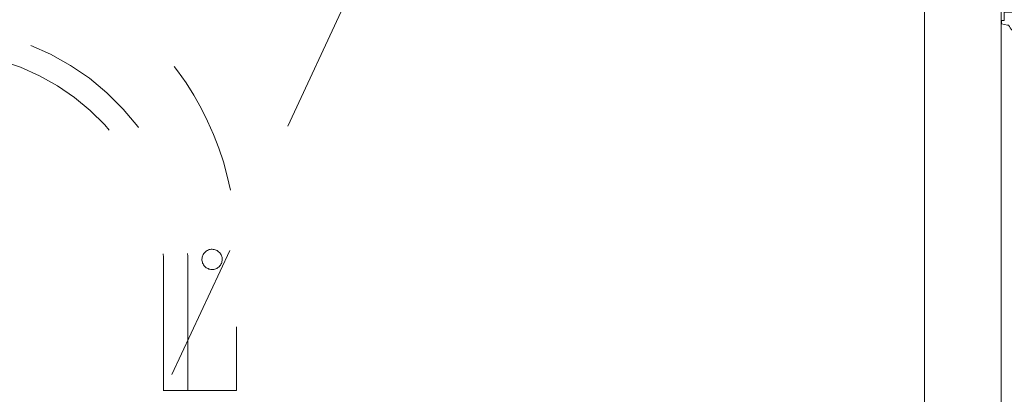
# Model space of a CAD drawing. Header units: inches. Extents: x -522 to -243, y -71 to 49.
# Tile 38 of 54: x -264.77 to -255.19, y -7.13 to -3.49. Entities that reach past the tile are written whole.
import ezdxf

# ---------------------------------------------------------------- set-up
doc = ezdxf.new("R2010")
doc.units = ezdxf.units.IN
doc.header["$LTSCALE"] = 32
doc.header["$MEASUREMENT"] = 0
doc.header["$PDMODE"] = 1
doc.header["$PDSIZE"] = -2
doc.linetypes.add('Dash Style-1', pattern=[0.083328, 0.041656, -0.041672])
for name, color, linetype, lineweight in [('DashLine', 7, 'Dash Style-1', 13), ('DashLineFill', 7, 'Dash Style-1', 13), ('Drawing', 7, 'Continuous', 18), ('None', 7, 'Continuous', 18), ('SolidLine', 7, 'Continuous', 15)]:
    doc.layers.add(name, color=color, linetype=linetype, lineweight=lineweight)
doc.layers.add('Metal-Leg', color=7, linetype='Continuous', lineweight=18, true_color=0x4c4c4c)
doc.layers.add('Notes', color=1, linetype='Continuous', lineweight=18, true_color=0xff0000)

# ---------------------------------------------------------------- blocks, each defined once
blk = doc.blocks.new('Group-13')
at = {"layer": 'DashLineFill', "linetype": 'Continuous', "lineweight": 13}
h = blk.add_hatch(dxfattribs=at)
h.set_pattern_fill('Steel', color=253, style=0, pattern_type=2)
h.set_pattern_definition([(45, (0, 0), (-1.613, 1.9357), []), (45, (-1.0608, 1.0608), (-0.472346, 0.41676), [])])
h.paths.add_polyline_path([(-2.0669, 1.3976), (2.0669, 1.3976), (2.0669, 0.1378), (2.1063, 0.1378), (2.1063, -0.1378), (2.0669, -0.1378), (2.0669, -5.2756), (2.1063, -5.2756), (2.1063, -5.5512), (2.0669, -5.5512), (2.0669, -5.8268), (-2.0669, -5.8268), (-2.0669, -5.5512), (-2.1063, -5.5512), (-2.1063, -5.2756), (-2.0669, -5.2756), (-2.0669, -0.1378), (-2.1063, -0.1378), (-2.1063, 0.1378), (-2.0669, 0.1378)])
at = {"layer": 'DashLineFill', "flags": 128}
blk.add_lwpolyline([(-2.0669, 1.3976), (2.0669, 1.3976), (2.0669, 0.1378), (2.1063, 0.1378), (2.1063, -0.1378), (2.0669, -0.1378), (2.0669, -5.2756), (2.1063, -5.2756), (2.1063, -5.5512), (2.0669, -5.5512), (2.0669, -5.8268), (-2.0669, -5.8268), (-2.0669, -5.5512), (-2.1063, -5.5512), (-2.1063, -5.2756), (-2.0669, -5.2756), (-2.0669, -0.1378), (-2.1063, -0.1378), (-2.1063, 0.1378), (-2.0669, 0.1378)], close=True, dxfattribs=at)
at = {"layer": 'SolidLine', "flags": 128}
blk.add_lwpolyline([(-1.2205, -5.8268), (-1.2205, -5.1826), (-0.4331, -5.1826), (-0.4331, -5.8268)], dxfattribs=at)
at = {"layer": 'SolidLine', "linetype": 'Continuous', "lineweight": 5}
blk.add_point((0, 0), dxfattribs=at)
blk = doc.blocks.new('TL14_upper_leg (2D)')
at = {"layer": 'DashLine', "flags": 128}
blk.add_lwpolyline([(0, 1.2205), (0.1196, 1.2146), (0.2381, 1.197), (0.3543, 1.1679), (0.4671, 1.1276), (0.5753, 1.0764), (0.6781, 1.0148), (0.7743, 0.9434), (0.863, 0.863), (0.9434, 0.7743), (1.0148, 0.6781), (1.0764, 0.5753), (1.1276, 0.4671), (1.1679, 0.3543), (1.197, 0.2381), (1.2146, 0.1196), (1.2205, 0), (1.2146, -0.1196), (1.197, -0.2381), (1.1679, -0.3543), (1.1276, -0.4671), (1.0764, -0.5753), (1.0148, -0.6781), (0.9434, -0.7743), (0.863, -0.863), (0.7743, -0.9434), (0.6781, -1.0148), (0.5753, -1.0764), (0.4671, -1.1276), (0.3543, -1.1679), (0.2381, -1.197), (0.1196, -1.2146), (0, -1.2205), (-0.1196, -1.2146), (-0.2381, -1.197), (-0.3543, -1.1679), (-0.4671, -1.1276), (-0.5753, -1.0764), (-0.6781, -1.0148), (-0.7743, -0.9434), (-0.863, -0.863), (-0.9434, -0.7743), (-1.0148, -0.6781), (-1.0764, -0.5753), (-1.1276, -0.4671), (-1.1679, -0.3543), (-1.197, -0.2381), (-1.2146, -0.1196), (-1.2205, 0), (-1.2146, 0.1196), (-1.197, 0.2381), (-1.1679, 0.3543), (-1.1276, 0.4671), (-1.0764, 0.5753), (-1.0148, 0.6781), (-0.9434, 0.7743), (-0.863, 0.863), (-0.7743, 0.9434), (-0.6781, 1.0148), (-0.5753, 1.0764), (-0.4671, 1.1276), (-0.3543, 1.1679), (-0.2381, 1.197), (-0.1196, 1.2146)], close=True, dxfattribs=at)
at = {"layer": 'Metal-Leg', "linetype": 'Continuous', "lineweight": 5}
blk.add_point((0, 0), dxfattribs=at)
blk.add_point((0, 0), dxfattribs=at)
at = {"layer": 'Notes'}
for p, q in [((-2.126, 0), (2.126, 0)), ((-2.126, -5.3937), (2.126, -5.3937))]:
    blk.add_line(p, q, dxfattribs=at)
at = {"layer": 'SolidLine', "flags": 128}
for points in [[(-2.3228, 0.2437), (-2.4016, 0.2437), (-2.4016, 0.2677), (-2.4341, 0.2677), (-2.4493, 0.2108), (-2.4493, 0.1992, 0.157975), (-2.5315, 0.1181), (-2.5315, -0.1181, 0.156027), (-2.4493, -0.1991), (-2.4493, -0.2108), (-2.4341, -0.2677), (-2.4016, -0.2677), (-2.4016, -0.2437), (-2.3228, -0.2437)], [(2.3228, 0.2437), (2.4016, 0.2437), (2.4016, 0.2677), (2.4341, 0.2677), (2.4493, 0.2108), (2.4493, 0.1992, -0.157975), (2.5315, 0.1181), (2.5315, -0.1181, -0.156027), (2.4493, -0.1991), (2.4493, -0.2108), (2.4341, -0.2677), (2.4016, -0.2677), (2.4016, -0.2437), (2.3228, -0.2437)], [(-2.3228, -5.15), (-2.4016, -5.15), (-2.4016, -5.126), (-2.4341, -5.126), (-2.4493, -5.1829), (-2.4493, -5.1945, 0.157975), (-2.5315, -5.2756), (-2.5315, -5.5118, 0.156027), (-2.4493, -5.5928), (-2.4493, -5.6045), (-2.4341, -5.6614), (-2.4016, -5.6614), (-2.4016, -5.6374), (-2.3228, -5.6374)], [(2.3228, -5.15), (2.4016, -5.15), (2.4016, -5.126), (2.4341, -5.126), (2.4493, -5.1829), (2.4493, -5.1945, -0.157975), (2.5315, -5.2756), (2.5315, -5.5118, -0.156027), (2.4493, -5.5928), (2.4493, -5.6045), (2.4341, -5.6614), (2.4016, -5.6614), (2.4016, -5.6374), (2.3228, -5.6374)]]:
    blk.add_lwpolyline(points, format="xyb", close=True, dxfattribs=at)
at = {"layer": 'DashLine', "color": 7}
blk.add_blockref('Group-13', (0, 0), dxfattribs=at)
blk = doc.blocks.new('1BRPXC_Power_Pantry_42x12 (2D)')
at = {"layer": 'DashLine', "flags": 128}
for points in [[(-7.5, 18.0906, -0.414214), (-4.5866, 21.0039), (-3.2087, 21.0039), (-3.2087, 20.2896), (3.2087, 20.2896), (3.2087, 21.0039), (4.5866, 21.0039, -0.414214), (7.5, 18.0906)], [(-3.2087, 20.5315), (-4.5173, 20.5315, 0.389861), (-6.742, 18.09)], [(-3.2087, 20.2953), (-4.5063, 20.2953, 0.388642), (-6.5058, 18.0906)]]:
    blk.add_lwpolyline(points, format="xyb", dxfattribs=at)
blk.add_lwpolyline([(-4.4648, 20.8639), (-4.4554, 20.8614), (-4.4464, 20.858), (-4.4378, 20.8537), (-4.4296, 20.8486), (-4.4219, 20.8427), (-4.4149, 20.8361), (-4.4085, 20.8288), (-4.4029, 20.8209), (-4.3981, 20.8125), (-4.3941, 20.8037), (-4.391, 20.7946), (-4.3888, 20.7852), (-4.3876, 20.7756), (-4.3873, 20.766), (-4.3879, 20.7563), (-4.3895, 20.7468), (-4.392, 20.7375), (-4.3955, 20.7284), (-4.3997, 20.7198), (-4.4049, 20.7116), (-4.4107, 20.7039), (-4.4174, 20.6969), (-4.4246, 20.6905), (-4.4325, 20.6849), (-4.4409, 20.6801), (-4.4497, 20.6761), (-4.4588, 20.673), (-4.4682, 20.6709), (-4.4778, 20.6696), (-4.4875, 20.6693), (-4.4971, 20.67), (-4.5066, 20.6715), (-4.516, 20.6741), (-4.525, 20.6775), (-4.5336, 20.6818), (-4.5418, 20.6869), (-4.5495, 20.6928), (-4.5565, 20.6994), (-4.5629, 20.7067), (-4.5685, 20.7145), (-4.5733, 20.7229), (-4.5773, 20.7317), (-4.5804, 20.7408), (-4.5826, 20.7503), (-4.5838, 20.7598), (-4.5841, 20.7695), (-4.5835, 20.7791), (-4.5819, 20.7886), (-4.5794, 20.798), (-4.5759, 20.807), (-4.5717, 20.8157), (-4.5665, 20.8239), (-4.5607, 20.8315), (-4.554, 20.8386), (-4.5468, 20.8449), (-4.5389, 20.8505), (-4.5305, 20.8553), (-4.5217, 20.8593), (-4.5126, 20.8624), (-4.5032, 20.8646), (-4.4936, 20.8658), (-4.4839, 20.8661), (-4.4743, 20.8655)], close=True, dxfattribs=at)
blk = doc.blocks.new('Group-41')
at = {"layer": 'SolidLine', "color": 7}
for name, p in [('TL14_upper_leg (2D)', (0, 0)), ('1BRPXC_Power_Pantry_42x12 (2D)', (9.2126, -34.1142))]:
    blk.add_blockref(name, p, dxfattribs=at)
blk = doc.blocks.new('SL Huddle Table (2D)')
at = {"layer": 'None'}
blk.add_blockref('Group-41', (0, 0), dxfattribs=at)
at = {"layer": 'Drawing', "color": 0, "flags": 1}
for tag in ['Tag', 'Catalog', 'Option1', 'Option2', 'Option3', 'Option4', 'Option5', 'Option6', 'Option7', 'Option8', 'Option9', 'Option10', 'Option11', 'Option12', 'Custom', 'FinishGroup', 'Discount', 'Item2', 'Item3', 'Item6', 'Item8', 'Item9', 'Item10', 'Item12', 'Item13', 'Item16', 'Item18', 'Item19', 'Item20', 'Item21', 'Item22', 'Item23', 'Item24', 'Item25', 'Item1', 'Item4', 'Item5', 'Item7', 'Item11', 'Item14', 'Item15', 'Item17']:
    blk.add_attdef(tag, (34.3176, -16.332), '', height=0.00709, dxfattribs=at)
blk = doc.blocks.new('Group-48')
at = {"layer": 'DashLine'}
blk.add_line((40.0787, -12.0079), (58.08, -20.402), dxfattribs=at)
at = {"layer": 'SolidLine', "flags": 128}
blk.add_lwpolyline([(40.0787, -11.2598), (59.9409, -11.2598), (59.9409, -12.0079), (40.0787, -12.0079)], close=True, dxfattribs=at)
blk = doc.blocks.new('Group-49')
at = {"layer": 'None'}
blk.add_blockref('Group-48', (0, 0), dxfattribs=at)
blk = doc.blocks.new('SL Utility Cabinet (2D)')
at = {"layer": 'None'}
blk.add_blockref('Group-49', (0, 0), dxfattribs=at)
at = {"layer": 'Drawing', "color": 0, "flags": 1}
for tag in ['Tag', 'Catalog', 'Option1', 'Option2', 'Option3', 'Option4', 'Option5', 'Option6', 'Option7', 'Option8', 'Option9', 'Option10', 'Option11', 'Option12', 'Custom', 'FinishGroup', 'Discount', 'Item2', 'Item3', 'Item6', 'Item8', 'Item9', 'Item10', 'Item12', 'Item13', 'Item16', 'Item18', 'Item19', 'Item20', 'Item21', 'Item22', 'Item23', 'Item24', 'Item25', 'Item1', 'Item4', 'Item5', 'Item7', 'Item11', 'Item14', 'Item15', 'Item17']:
    blk.add_attdef(tag, (95.1016, -56.1771), '', height=0.00709, dxfattribs=at)

msp = doc.modelspace()

# ---------------------------------------------------------------- block references
at = {"layer": 'Drawing', "rotation": 270}
msp.add_blockref('SL Huddle Table (2D)', (-249.5512, -1.093), dxfattribs=at)

# ---------------------------------------------------------------- next in the draw order: block references
msp.add_blockref('SL Utility Cabinet (2D)', (-243.9557, 48.8454), dxfattribs=at)

doc.saveas('drawing.dxf')
